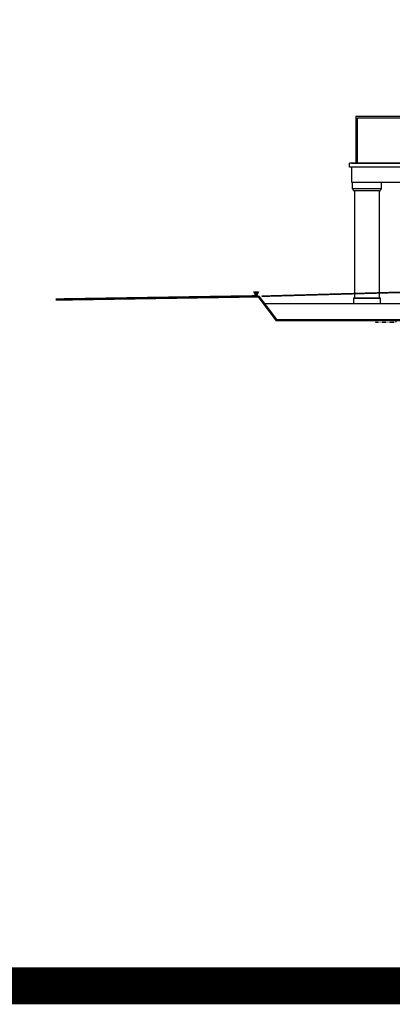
# Model space of a CAD drawing. Header units: inches. Extents: x -281236 to -70395, y 38777 to 102341.
# Tile 229 of 244: x -93089 to -92185, y 46338 to 48728. Entities that reach past the tile are written whole.
import ezdxf

# ---------------------------------------------------------------- set-up
doc = ezdxf.new("R2010")
doc.units = ezdxf.units.IN
doc.header["$MEASUREMENT"] = 0
doc.linetypes.add('DASHED', pattern=[0.75, 0.5, -0.25])
doc.linetypes.add('DASHED2', pattern=[0.375, 0.25, -0.125])
doc.layers.add('Fas--widok-3', color=251, linetype='Continuous', lineweight=0)
for name, color, linetype in [('Fas--widok-cienka', 9, 'Continuous'), ('Fas-balustrada-widok', 64, 'Continuous'), ('opis-drogowy', 7, 'Continuous'), ('Pzt-uksztaltowanie terenu', 7, 'Continuous'), ('Sc-cegla pelna-hatch', 8, 'Continuous'), ('W-idok', 9, 'Continuous')]:
    doc.layers.add(name, color=color, linetype=linetype)

msp = doc.modelspace()

# ---------------------------------------------------------------- hatches: boundary and pattern name
at = {"layer": 'opis-drogowy'}
msp.add_hatch(color=7, dxfattribs=at).paths.add_polyline_path([(-92509.32, 48067.06), (-92515.32, 48056.66), (-92521.32, 48067.06)])

# ---------------------------------------------------------------- linework, layer by layer
at = {"layer": 'Fas--widok-3', "linetype": 'DASHED', "const_width": 4}
msp.add_lwpolyline([(-92076.83, 48068.66), (-92501.83, 48056.66)], dxfattribs=at)
at = {"layer": 'Fas--widok-3', "linetype": 'Continuous', "const_width": 6}
msp.add_lwpolyline([(-92509.66, 48056.54), (-93001.83, 48048.66)], dxfattribs=at)
at = {"layer": 'Fas--widok-cienka'}
for p, q in [((-92288.64, 48369.73), (-92288.64, 48379.73)), ((-92276.56, 48086.16), (-92276.56, 48059.08)), ((-92213.88, 48051.67), (-92279.55, 48051.67)), ((-92279.55, 48051.67), (-92279.55, 48038.66)), ((-92213.88, 48038.66), (-92213.88, 48051.67)), ((-92496.16, 48038.66), (-92166.33, 48038.66))]:
    msp.add_line(p, q, dxfattribs=at)
for points in [[(-92283.64, 48379.73), (-92079.83, 48379.73)], [(-92079.83, 48369.73), (-92288.64, 48369.73)], [(-92283.64, 48369.73), (-92283.64, 48333.73), (-92079.83, 48333.73)], [(-92281.55, 48317.32), (-92281.55, 48333.73)], [(-92211.88, 48333.73), (-92211.88, 48317.32)], [(-92211.88, 48317.32), (-92281.55, 48317.32)], [(-92276.56, 48312.42), (-92276.56, 48051.67)], [(-92216.77, 48312.42), (-92276.56, 48312.42)], [(-92216.77, 48312.42), (-92216.77, 48051.67)], [(-92279.11, 48051.67), (-92214.32, 48051.67)]]:
    msp.add_lwpolyline(points, dxfattribs=at)
for centre, start, end in [((-92276.56, 48317.32), 180, 270), ((-92216.77, 48317.32), 270, 0)]:
    msp.add_arc(centre, 4.9, start, end, dxfattribs=at)
at = {"layer": 'Fas-balustrada-widok'}
msp.add_line((-92273.64, 48493.73), (-92273.64, 48379.73), dxfattribs=at)
for points in [[(-92273.64, 48493.73), (-92079.83, 48493.73)], [(-92269.64, 48379.73), (-92269.64, 48489.73), (-92079.83, 48489.73)]]:
    msp.add_lwpolyline(points, dxfattribs=at)
at = {"layer": 'opis-drogowy', "color": 7}
msp.add_lwpolyline([(-92509.32, 48067.06), (-92515.32, 48056.66), (-92521.32, 48067.06), (-92509.32, 48067.06)], dxfattribs=at)
at = {"layer": 'Pzt-uksztaltowanie terenu'}
for q in [(-92509.66, 48056.54), (-92150.79, 47998.66)]:
    msp.add_line((-92465.96, 47998.66), q, dxfattribs=at)
at = {"layer": 'Pzt-uksztaltowanie terenu', "const_width": 6}
msp.add_lwpolyline([(-92509.66, 48056.54), (-92465.96, 47998.66), (-92150.79, 47998.66), (-92076.83, 48063.66), (-91540.27, 48063.66), (-91409.85, 48080.3), (-91350.33, 48082.51)], dxfattribs=at)
at = {"layer": 'Sc-cegla pelna-hatch', "color": 3, "const_width": 90}
msp.add_lwpolyline([(-109488.02, 50676.26), (-70440.14, 50676.26), (-70440.14, 46382.84), (-109488.02, 46382.84)], close=True, dxfattribs=at)
at = {"layer": 'Sc-cegla pelna-hatch', "linetype": 'DASHED2', "ltscale": 0.3}
msp.add_lwpolyline([(-92225.83, 47993.66), (-92175.83, 47993.66), (-92175.83, 47998.66), (-92225.83, 47998.66)], close=True, dxfattribs=at)
at = {"layer": 'W-idok'}
msp.add_lwpolyline([(-92079.83, 48379.73), (-92288.64, 48379.73)], dxfattribs=at)

doc.saveas('drawing.dxf')
